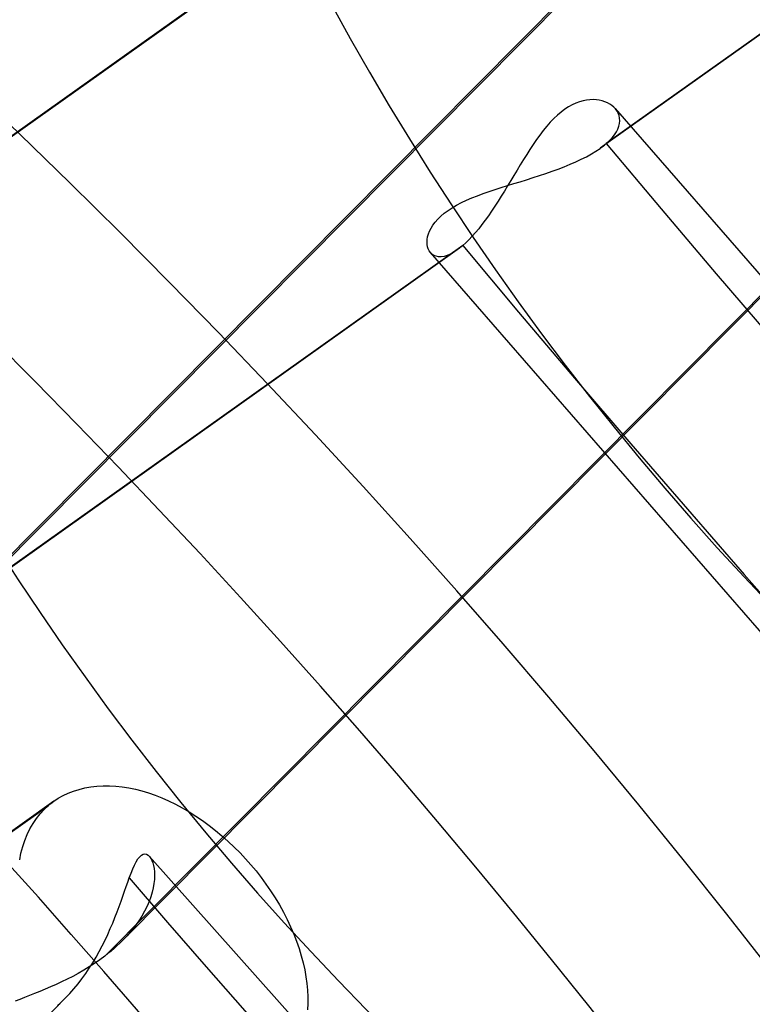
# Model space of a CAD drawing. Header units: millimetres. Extents: x -138 to 135, y -173 to 171.
# Tile 29 of 95: x -6.05 to -2.92, y -4.98 to -0.77. Entities that reach past the tile are written whole.
import ezdxf

# ---------------------------------------------------------------- set-up
doc = ezdxf.new("R2010")
doc.units = ezdxf.units.MM
doc.layers.add('MAIN-1', color=7, linetype='Continuous')

msp = doc.modelspace()

# ---------------------------------------------------------------- linework, layer by layer
at = {"layer": 'MAIN-1'}
for p, q in [((0.6058, 1.6473), (-3.5668, -1.3208)), ((0.6291, 1.6656), (-3.5408, -1.3005)), ((-3.4962, -0.4583), (-6.5919, -3.5786)), ((-6.6689, -3.6461), (-3.5656, -0.5182)), ((-9.2714, -3.5397), (-5.1061, -0.5768)), ((-5.0802, -0.5566), (-9.2482, -3.5213)), ((-3.6866, -1.135), (-3.7023, -1.1438)), ((-3.6709, -1.1278), (-3.6866, -1.135)), ((-3.6554, -1.122), (-3.6709, -1.1278)), ((-3.6401, -1.1177), (-3.6554, -1.122)), ((-3.6252, -1.1148), (-3.6401, -1.1177)), ((-3.6107, -1.1132), (-3.6252, -1.1148)), ((-3.5967, -1.1129), (-3.6107, -1.1132)), ((-3.5833, -1.1136), (-3.5967, -1.1129)), ((-3.5705, -1.1154), (-3.5833, -1.1136)), ((-3.5584, -1.1182), (-3.5705, -1.1154)), ((-3.5469, -1.1219), (-3.5584, -1.1182)), ((-3.5361, -1.1265), (-3.5469, -1.1219)), ((-3.5261, -1.1319), (-3.5361, -1.1265)), ((-3.5169, -1.1382), (-3.5261, -1.1319)), ((-3.7336, -1.1657), (-3.7492, -1.1789)), ((-3.7179, -1.154), (-3.7336, -1.1657)), ((-3.7023, -1.1438), (-3.7179, -1.154)), ((-3.5087, -1.1451), (-3.5169, -1.1382)), ((-3.5015, -1.1528), (-3.5087, -1.1451)), ((-3.5029, -1.1511), (-1.4043, -3.5638)), ((-3.495, -1.1616), (-3.5015, -1.1528)), ((-3.4899, -1.1712), (-3.495, -1.1616)), ((-3.4862, -1.1813), (-3.4899, -1.1712)), ((-3.7801, -1.2096), (-3.7951, -1.2267)), ((-3.7648, -1.1936), (-3.7801, -1.2096)), ((-3.7492, -1.1789), (-3.7648, -1.1936)), ((-3.4871, -1.2263), (-3.4843, -1.2145)), ((-3.4839, -1.1919), (-3.4862, -1.1813)), ((-3.4843, -1.2145), (-3.4833, -1.203)), ((-3.4833, -1.203), (-3.4839, -1.1919)), ((-3.8099, -1.2449), (-3.8244, -1.264)), ((-3.7951, -1.2267), (-3.8099, -1.2449)), ((-3.5059, -1.2631), (-3.4978, -1.2508)), ((-3.4978, -1.2508), (-3.4916, -1.2385)), ((-3.4916, -1.2385), (-3.4871, -1.2263)), ((-3.8388, -1.2838), (-3.8529, -1.3044)), ((-3.8244, -1.264), (-3.8388, -1.2838)), ((-3.5449, -1.304), (-3.5408, -1.3005)), ((-3.5408, -1.3005), (-3.5274, -1.2881)), ((-3.5274, -1.2881), (-3.5157, -1.2756)), ((-3.5157, -1.2756), (-3.5059, -1.2631)), ((-3.8668, -1.3256), (-3.8807, -1.3472)), ((-3.8529, -1.3044), (-3.8668, -1.3256)), ((-3.6254, -1.3565), (-3.6045, -1.3449)), ((-3.6045, -1.3449), (-3.5851, -1.3331)), ((-3.5851, -1.3331), (-3.5671, -1.321)), ((-3.5671, -1.321), (-3.5624, -1.3177)), ((-3.5624, -1.3177), (-3.5579, -1.3143)), ((-3.5579, -1.3143), (-3.5534, -1.3109)), ((-3.5534, -1.3109), (-3.5491, -1.3074)), ((-3.5491, -1.3074), (-3.5449, -1.304)), ((-3.8944, -1.3692), (-3.908, -1.3915)), ((-3.8807, -1.3472), (-3.8944, -1.3692)), ((-3.695, -1.3892), (-3.6708, -1.3787)), ((-3.6708, -1.3787), (-3.6475, -1.3677)), ((-3.6475, -1.3677), (-3.6254, -1.3565)), ((-3.9216, -1.4139), (-3.9351, -1.4364)), ((-3.908, -1.3915), (-3.9216, -1.4139)), ((-3.8262, -1.4373), (-3.799, -1.4282)), ((-3.799, -1.4282), (-3.7722, -1.4189)), ((-3.7722, -1.4189), (-3.7458, -1.4093)), ((-3.7458, -1.4093), (-3.7201, -1.3994)), ((-3.7201, -1.3994), (-3.695, -1.3892)), ((-3.963, -1.48), (-3.936, -1.4717)), ((-3.9486, -1.4589), (-3.9621, -1.4812)), ((-3.9351, -1.4364), (-3.9486, -1.4589)), ((-3.936, -1.4717), (-3.9087, -1.4633)), ((-3.9087, -1.4633), (-3.8812, -1.4548)), ((-3.8812, -1.4548), (-3.8537, -1.4461)), ((-3.8537, -1.4461), (-3.8262, -1.4373)), ((-4.0908, -1.5231), (-4.0663, -1.514)), ((-4.0663, -1.514), (-4.0413, -1.5053)), ((-4.0413, -1.5053), (-4.0158, -1.4968)), ((-4.0158, -1.4968), (-3.9896, -1.4884)), ((-3.9896, -1.4884), (-3.963, -1.48)), ((-3.9757, -1.5034), (-3.9893, -1.5253)), ((-3.9621, -1.4812), (-3.9757, -1.5034)), ((-4.1798, -1.5634), (-4.1591, -1.5526)), ((-4.1591, -1.5526), (-4.1373, -1.5423)), ((-4.1373, -1.5423), (-4.1144, -1.5325)), ((-4.1144, -1.5325), (-4.0908, -1.5231)), ((-4.0029, -1.5469), (-4.0166, -1.568)), ((-3.9893, -1.5253), (-4.0029, -1.5469)), ((-5.6069, -4.7054), (-2.5107, -1.5847)), ((-4.2474, -1.6103), (-4.2328, -1.598)), ((-4.2328, -1.598), (-4.2166, -1.5861)), ((-4.2166, -1.5861), (-4.199, -1.5745)), ((-4.199, -1.5745), (-4.1798, -1.5634)), ((-4.0304, -1.5887), (-4.0442, -1.6087)), ((-4.0166, -1.568), (-4.0304, -1.5887)), ((-4.2812, -1.6487), (-4.2717, -1.6358)), ((-4.2717, -1.6358), (-4.2604, -1.623)), ((-4.2604, -1.623), (-4.2474, -1.6103)), ((-4.0581, -1.6281), (-4.072, -1.6466)), ((-4.0442, -1.6087), (-4.0581, -1.6281)), ((-5.6824, -4.7714), (-2.5821, -1.6466)), ((-4.3002, -1.6865), (-4.2954, -1.6742)), ((-4.2954, -1.6742), (-4.2891, -1.6615)), ((-4.2891, -1.6615), (-4.2812, -1.6487)), ((-4.0997, -1.681), (-4.1135, -1.6967)), ((-4.0858, -1.6643), (-4.0997, -1.681)), ((-4.072, -1.6466), (-4.0858, -1.6643)), ((-4.3063, -1.7212), (-4.3056, -1.7101)), ((-4.3058, -1.7318), (-4.3063, -1.7212)), ((-4.3056, -1.7101), (-4.3036, -1.6985)), ((-4.3036, -1.6985), (-4.3002, -1.6865)), ((-4.1272, -1.7112), (-4.1406, -1.7246)), ((-4.1135, -1.6967), (-4.1272, -1.7112)), ((-4.1772, -1.755), (-8.3485, -4.7222)), ((-4.154, -1.7366), (-8.3226, -4.7019)), ((-4.304, -1.7417), (-4.3058, -1.7318)), ((-4.3011, -1.7508), (-4.304, -1.7417)), ((-4.2971, -1.759), (-4.3011, -1.7508)), ((-4.292, -1.7663), (-4.2971, -1.759)), ((-4.2928, -1.7653), (-2.1664, -4.212)), ((-4.2851, -1.7731), (-4.292, -1.7663)), ((-4.1924, -1.765), (-4.2069, -1.7728)), ((-4.1773, -1.7551), (-4.1924, -1.765)), ((-4.1735, -1.7523), (-4.1773, -1.7551)), ((-4.1697, -1.7494), (-4.1735, -1.7523)), ((-4.1658, -1.7464), (-4.1697, -1.7494)), ((-4.1619, -1.7433), (-4.1658, -1.7464)), ((-4.1579, -1.74), (-4.1619, -1.7433)), ((-4.154, -1.7366), (-4.1579, -1.74)), ((-4.1406, -1.7246), (-4.154, -1.7366)), ((-4.277, -1.7784), (-4.2851, -1.7731)), ((-4.2677, -1.7821), (-4.277, -1.7784)), ((-4.2574, -1.7841), (-4.2677, -1.7821)), ((-4.2461, -1.7842), (-4.2574, -1.7841)), ((-4.2338, -1.7824), (-4.2461, -1.7842)), ((-4.2207, -1.7786), (-4.2338, -1.7824)), ((-4.2069, -1.7728), (-4.2207, -1.7786)), ((-5.8604, -4.0859), (-5.8387, -4.0756)), ((-5.8387, -4.0756), (-5.8161, -4.0666)), ((-5.8161, -4.0666), (-5.7925, -4.0591)), ((-5.7925, -4.0591), (-5.768, -4.053)), ((-5.768, -4.053), (-5.7427, -4.0484)), ((-5.7427, -4.0484), (-5.7166, -4.0454)), ((-5.7166, -4.0454), (-5.69, -4.044)), ((-5.69, -4.044), (-5.6629, -4.0442)), ((-5.6629, -4.0442), (-5.6354, -4.0458)), ((-5.6354, -4.0458), (-5.6076, -4.0488)), ((-5.6076, -4.0488), (-5.5797, -4.0532)), ((-5.5797, -4.0532), (-5.5518, -4.059)), ((-5.5518, -4.059), (-5.524, -4.0661)), ((-5.524, -4.0661), (-5.4962, -4.0745)), ((-5.4962, -4.0745), (-5.4679, -4.0844)), ((-5.8997, -4.1097), (-6.6367, -4.634)), ((-5.9165, -4.1226), (-5.9126, -4.1194)), ((-5.9126, -4.1194), (-5.9085, -4.1163)), ((-5.9085, -4.1163), (-5.9044, -4.1132)), ((-5.9044, -4.1132), (-5.9003, -4.1102)), ((-5.9003, -4.1102), (-5.8809, -4.0975)), ((-5.8809, -4.0975), (-5.8604, -4.0859)), ((-5.4679, -4.0844), (-5.4392, -4.0958)), ((-5.4392, -4.0958), (-5.4102, -4.1086)), ((-5.4102, -4.1086), (-5.381, -4.1227)), ((-6.6599, -4.6523), (-5.9243, -4.1291)), ((-5.9745, -4.1838), (-5.9588, -4.1639)), ((-5.9588, -4.1639), (-5.942, -4.1457)), ((-5.942, -4.1457), (-5.9243, -4.1291)), ((-5.9243, -4.1291), (-5.9205, -4.1258)), ((-5.9205, -4.1258), (-5.9165, -4.1226)), ((-5.381, -4.1227), (-5.3518, -4.1383)), ((-5.3518, -4.1383), (-5.3226, -4.1552)), ((-5.3226, -4.1552), (-5.2937, -4.1733)), ((-6.0023, -4.2277), (-5.989, -4.2051)), ((-5.989, -4.2051), (-5.9745, -4.1838)), ((-5.2937, -4.1733), (-5.265, -4.1928)), ((-5.265, -4.1928), (-5.2367, -4.2134)), ((-6.014, -4.2519), (-6.0023, -4.2277)), ((-5.2367, -4.2134), (-5.209, -4.2351)), ((-5.209, -4.2351), (-5.1819, -4.2578)), ((-6.0331, -4.3038), (-6.0244, -4.2772)), ((-6.0244, -4.2772), (-6.014, -4.2519)), ((-5.1819, -4.2578), (-5.1554, -4.2813)), ((-5.1554, -4.2813), (-5.1298, -4.3055)), ((-6.0458, -4.36), (-6.0403, -4.3314)), ((-6.0403, -4.3314), (-6.0331, -4.3038)), ((-5.1298, -4.3055), (-5.105, -4.3303)), ((-5.105, -4.3303), (-5.0813, -4.3557)), ((-5.5556, -4.3824), (-5.5482, -4.3681)), ((-5.5482, -4.3681), (-5.5408, -4.3562)), ((-5.5408, -4.3562), (-5.5333, -4.3468)), ((-5.5333, -4.3468), (-5.5259, -4.3401)), ((-5.5259, -4.3401), (-5.5185, -4.3361)), ((-5.5185, -4.3361), (-5.5113, -4.3348)), ((-5.5113, -4.3348), (-5.5044, -4.336)), ((-5.5044, -4.336), (-5.4977, -4.3397)), ((-5.4977, -4.3397), (-5.4916, -4.3455)), ((-5.4916, -4.3455), (-5.4914, -4.3456)), ((-5.4916, -4.3455), (-4.0479, -5.9674)), ((-5.4914, -4.3456), (-5.4913, -4.3458)), ((-5.4913, -4.3458), (-5.4912, -4.346)), ((-5.4912, -4.346), (-5.491, -4.3461)), ((-5.491, -4.3461), (-5.4909, -4.3463)), ((-5.4909, -4.3463), (-5.4908, -4.3464)), ((-5.4908, -4.3464), (-5.4857, -4.3539)), ((-5.4857, -4.3539), (-5.4812, -4.3628)), ((-5.4812, -4.3628), (-5.4774, -4.3732)), ((-5.4774, -4.3732), (-5.4743, -4.3848)), ((-5.0813, -4.3557), (-5.0586, -4.3814)), ((-5.5703, -4.4169), (-5.5629, -4.3987)), ((-5.5629, -4.3987), (-5.5556, -4.3824)), ((-5.4743, -4.3848), (-5.472, -4.3978)), ((-5.472, -4.3978), (-5.4705, -4.412)), ((-5.4705, -4.412), (-5.4701, -4.4273)), ((-5.0586, -4.3814), (-5.0366, -4.4079)), ((-5.0366, -4.4079), (-5.0151, -4.4354)), ((-5.591, -4.4741), (-5.5843, -4.455)), ((-5.5843, -4.455), (-5.5778, -4.4369)), ((-5.5778, -4.4369), (-5.5703, -4.4169)), ((-5.4707, -4.4436), (-5.4726, -4.461)), ((-5.4701, -4.4273), (-5.4707, -4.4436)), ((-5.0151, -4.4354), (-4.9943, -4.4637)), ((-5.6054, -4.5152), (-5.5981, -4.4942)), ((-5.5981, -4.4942), (-5.591, -4.4741)), ((-5.4801, -4.4982), (-5.4859, -4.5178)), ((-5.4756, -4.4792), (-5.4801, -4.4982)), ((-5.4726, -4.461), (-5.4756, -4.4792)), ((-4.9943, -4.4637), (-4.9743, -4.4928)), ((-4.9743, -4.4928), (-4.9552, -4.5226)), ((-5.6213, -4.5595), (-5.6131, -4.537)), ((-5.6131, -4.537), (-5.6054, -4.5152)), ((-5.4932, -4.5379), (-5.5019, -4.5584)), ((-5.4859, -4.5178), (-5.4932, -4.5379)), ((-4.9552, -4.5226), (-4.937, -4.5529)), ((-5.6391, -4.6062), (-5.6299, -4.5826)), ((-5.6299, -4.5826), (-5.6213, -4.5595)), ((-5.5122, -4.5792), (-5.5241, -4.6003)), ((-5.5019, -4.5584), (-5.5122, -4.5792)), ((-4.937, -4.5529), (-4.9198, -4.5836)), ((-4.9198, -4.5836), (-4.9039, -4.6146)), ((-5.6488, -4.6301), (-5.6391, -4.6062)), ((-5.5376, -4.6215), (-5.5526, -4.6427)), ((-5.5241, -4.6003), (-5.5376, -4.6215)), ((-4.9039, -4.6146), (-4.8892, -4.6458)), ((-5.6699, -4.6786), (-5.6591, -4.6542)), ((-5.6591, -4.6542), (-5.6488, -4.6301)), ((-5.5691, -4.6637), (-5.5871, -4.6845)), ((-5.5526, -4.6427), (-5.5691, -4.6637)), ((-4.8892, -4.6458), (-4.8758, -4.6771)), ((-5.6935, -4.7275), (-5.6814, -4.703)), ((-5.6814, -4.703), (-5.6699, -4.6786)), ((-5.6065, -4.705), (-5.6182, -4.7165)), ((-5.5871, -4.6845), (-5.6065, -4.705)), ((-4.8758, -4.6771), (-4.8637, -4.7083)), ((-4.8637, -4.7083), (-4.853, -4.7394)), ((-5.7197, -4.776), (-5.7063, -4.7518)), ((-5.7063, -4.7518), (-5.6935, -4.7275)), ((-5.6557, -4.7501), (-5.6689, -4.7608)), ((-5.6428, -4.7391), (-5.6557, -4.7501)), ((-5.6303, -4.7279), (-5.6428, -4.7391)), ((-5.6182, -4.7165), (-5.6303, -4.7279)), ((-4.853, -4.7394), (-4.8436, -4.7702)), ((-5.7338, -4.7998), (-5.7197, -4.776)), ((-5.7039, -4.7873), (-5.7261, -4.8027)), ((-5.6824, -4.7714), (-5.7039, -4.7873)), ((-5.6689, -4.7608), (-5.6824, -4.7714)), ((-4.8436, -4.7702), (-4.8355, -4.8006)), ((-5.772, -4.8316), (-5.7955, -4.8451)), ((-5.7488, -4.8174), (-5.772, -4.8316)), ((-5.764, -4.8461), (-5.7486, -4.8232)), ((-5.7261, -4.8027), (-5.7488, -4.8174)), ((-5.7486, -4.8232), (-5.7338, -4.7998)), ((-4.8355, -4.8006), (-4.8288, -4.8305)), ((-4.8288, -4.8305), (-4.8235, -4.8597)), ((-5.843, -4.8702), (-5.8667, -4.8819)), ((-5.8192, -4.858), (-5.843, -4.8702)), ((-5.7955, -4.8451), (-5.8192, -4.858)), ((-5.7967, -4.8902), (-5.78, -4.8685)), ((-5.78, -4.8685), (-5.764, -4.8461)), ((-4.8235, -4.8597), (-4.8196, -4.8883)), ((-5.937, -4.9133), (-5.9598, -4.9227)), ((-5.9138, -4.9033), (-5.937, -4.9133)), ((-5.8903, -4.8929), (-5.9138, -4.9033)), ((-5.8667, -4.8819), (-5.8903, -4.8929)), ((-5.8317, -4.9313), (-5.814, -4.9112)), ((-5.814, -4.9112), (-5.7967, -4.8902)), ((-4.8196, -4.8883), (-4.817, -4.9168)), ((-4.817, -4.9168), (-4.8157, -4.9452)), ((-8.9462, -8.0712), (-5.8499, -4.9503)), ((-6.0456, -4.9562), (-6.0652, -4.9638)), ((-6.0251, -4.9484), (-6.0456, -4.9562)), ((-6.004, -4.9402), (-6.0251, -4.9484)), ((-5.9822, -4.9317), (-6.004, -4.9402)), ((-5.9598, -4.9227), (-5.9822, -4.9317)), ((-5.8731, -4.9726), (-5.8614, -4.9616)), ((-5.8614, -4.9616), (-5.8498, -4.9503)), ((-5.8498, -4.9503), (-5.8317, -4.9313)), ((-4.8157, -4.9452), (-4.8157, -4.9733)), ((-5.8849, -4.983), (-5.8731, -4.9726)), ((-4.8157, -4.9733), (-4.8171, -5.0011))]:
    msp.add_line(p, q, dxfattribs=at)
for centre, major_axis, start_param, end_param in [((0, 0), (-68.084, 78.6166), -2.427868, 0.713724), ((-0.5, -0.433), (68.7386, -79.3725), 0.713724, 3.418503), ((-26, -22.5167), (-66.12, 76.3488), -3.141592, -0.857072), ((-26, -22.5167), (65.4654, -75.5929), 0, 2.284521), ((0, 0), (-68.084, 78.6166), 0.713724, 3.855317), ((-0.5, -0.433), (68.7386, -79.3725), -2.427868, -0.27691), ((-2.5, -2.1651), (-66.12, 76.3488), 0.713724, 2.284521), ((11.7375, 10.165), (-23.5675, 27.2134), 0.713724, 3.141578), ((11.7375, 10.165), (-20.6216, 23.8118), 0.713724, 3.141578), ((1.85, 1.6021), (-19.9669, 23.0558), 0.609958, 2.284521), ((2.35, 2.0352), (20.6216, -23.8118), -2.427868, -0.857072), ((0, 0), (5.8919, -6.8034), 0.713724, 3.141552), ((0, 0), (16.3663, -18.8982), -2.427868, -0.000014), ((-18.15, -15.7184), (-16.3663, 18.8982), -2.427868, -0.857072), ((-18.4, -15.9349), (14.7297, -17.0084), 0.713724, 3.141578), ((-18.4, -15.9349), (-16.039, 18.5203), 2.716849, 5.426113), ((1.85, 1.6021), (5.8919, -6.8034), -2.427868, -0.000041), ((0, 0), (5.8919, -6.8034), -2.427868, -0.000041), ((-22.5, -19.4856), (-14.7297, 17.0084), -2.427868, -0.857072), ((-23, -19.9186), (-14.0751, 16.2525), 2.284521, 5.426113), ((31.625, 27.3881), (39.6065, -45.7337), -1.592863, -0.121281), ((31.625, 27.3881), (-40.2612, 46.4896), 1.547922, 3.021119), ((18.825, 16.3029), (27.9537, -32.2782), -1.577764, -0.13638), ((31.625, 27.3881), (44.7128, -51.6299), -1.598532, -0.747153)]:
    msp.add_ellipse(centre, major_axis=major_axis, ratio=0.75, start_param=start_param, end_param=end_param, dxfattribs=at)

doc.saveas('drawing.dxf')
